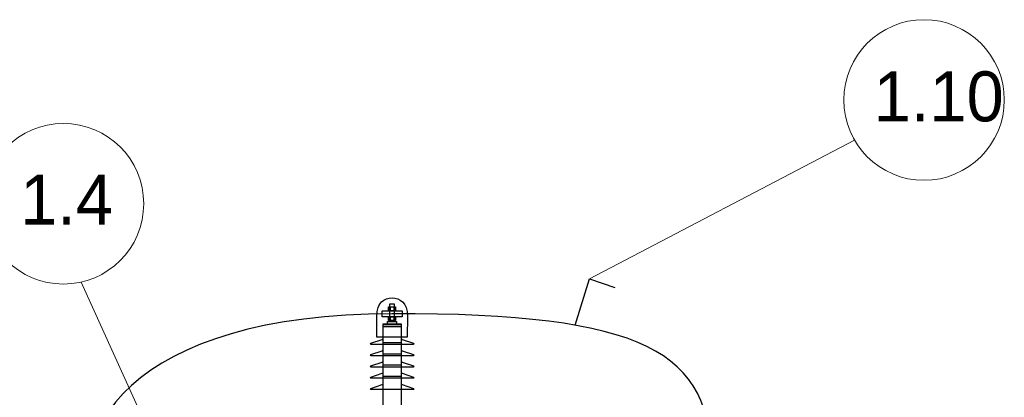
# Model space of a CAD drawing. Header units: centimetres. Extents: x -7 to 187, y -110 to 8.
# Tile 23 of 40: x -4.68 to -0.73, y 6.41 to 7.92. Entities that reach past the tile are written whole.
import ezdxf

# ---------------------------------------------------------------- set-up
doc = ezdxf.new("R2010")
doc.units = ezdxf.units.CM
doc.header["$MEASUREMENT"] = 0
doc.layers.add('Warstwa 1', color=7, linetype='Continuous')

msp = doc.modelspace()

# ---------------------------------------------------------------- linework, layer by layer
for p, q in [((-2.452, 6.6999), (-2.3946, 6.8845)), ((-2.3946, 6.8845), (-2.2924, 6.8508))]:
    msp.add_line(p, q)
at = {"layer": 'Warstwa 1', "lineweight": 18}
for points, knots in [([(-1.0547, 7.9223), (-0.8772, 7.9223), (-0.7333, 7.7783), (-0.7333, 7.6009), (-0.7333, 7.6009), (-0.7333, 7.4234), (-0.8772, 7.2795), (-1.0547, 7.2795), (-1.0547, 7.2795), (-1.2322, 7.2795), (-1.3761, 7.4234), (-1.3761, 7.6009), (-1.3761, 7.6009), (-1.3761, 7.7783), (-1.2322, 7.9223), (-1.0547, 7.9223)], [0, 0, 0, 0, 0.2, 0.2, 0.2, 0.2, 0.4, 0.4, 0.4, 0.4, 0.6, 0.6, 0.6, 0.6, 1, 1, 1, 1]), ([(-4.5, 7.5071), (-4.3225, 7.5071), (-4.1786, 7.3632), (-4.1786, 7.1857), (-4.1786, 7.1857), (-4.1786, 7.0082), (-4.3225, 6.8643), (-4.5, 6.8643), (-4.5, 6.8643), (-4.6775, 6.8643), (-4.8214, 7.0082), (-4.8214, 7.1857), (-4.8214, 7.1857), (-4.8214, 7.3632), (-4.6775, 7.5071), (-4.5, 7.5071)], [0, 0, 0, 0, 0.2, 0.2, 0.2, 0.2, 0.4, 0.4, 0.4, 0.4, 0.6, 0.6, 0.6, 0.6, 1, 1, 1, 1]), ([(-3.2453, 6.652), (-3.2453, 6.652), (-3.1236, 6.652), (-3.1236, 6.652), (-3.1236, 6.652), (-3.1236, 6.652), (-3.1231, 6.7358), (-3.1231, 6.7358), (-3.1231, 6.7358), (-3.123, 6.7911), (-3.1539, 6.8086), (-3.1843, 6.8087), (-3.1843, 6.8087), (-3.2163, 6.8089), (-3.2449, 6.7911), (-3.2449, 6.7346), (-3.2449, 6.7346), (-3.2449, 6.7346), (-3.2453, 6.652), (-3.2453, 6.652)], [0, 0, 0, 0, 0.166667, 0.166667, 0.166667, 0.166667, 0.333333, 0.333333, 0.333333, 0.333333, 0.5, 0.5, 0.5, 0.5, 0.666667, 0.666667, 0.666667, 0.666667, 1, 1, 1, 1]), ([(-3.1929, 6.7145), (-3.1929, 6.7145), (-3.1758, 6.7145), (-3.1758, 6.7145), (-3.1758, 6.7145), (-3.1758, 6.7145), (-3.1758, 6.7857), (-3.1758, 6.7857), (-3.1758, 6.7857), (-3.1758, 6.7857), (-3.1929, 6.7857), (-3.1929, 6.7857), (-3.1929, 6.7857), (-3.1929, 6.7857), (-3.1929, 6.7145), (-3.1929, 6.7145)], [0, 0, 0, 0, 0.2, 0.2, 0.2, 0.2, 0.4, 0.4, 0.4, 0.4, 0.6, 0.6, 0.6, 0.6, 1, 1, 1, 1]), ([(-3.2241, 6.7336), (-3.2241, 6.7336), (-3.1446, 6.7336), (-3.1446, 6.7336), (-3.1446, 6.7336), (-3.1446, 6.7336), (-3.1446, 6.7577), (-3.1446, 6.7577), (-3.1446, 6.7577), (-3.1446, 6.7577), (-3.2241, 6.7577), (-3.2241, 6.7577), (-3.2241, 6.7577), (-3.2241, 6.7577), (-3.2241, 6.7336), (-3.2241, 6.7336)], [0, 0, 0, 0, 0.2, 0.2, 0.2, 0.2, 0.4, 0.4, 0.4, 0.4, 0.6, 0.6, 0.6, 0.6, 1, 1, 1, 1]), ([(-3.1987, 6.7576), (-3.1987, 6.7576), (-3.1701, 6.7576), (-3.1701, 6.7576), (-3.1701, 6.7576), (-3.1701, 6.7576), (-3.1701, 6.7728), (-3.1701, 6.7728), (-3.1701, 6.7728), (-3.1701, 6.7728), (-3.1987, 6.7728), (-3.1987, 6.7728), (-3.1987, 6.7728), (-3.1987, 6.7728), (-3.1987, 6.7576), (-3.1987, 6.7576)], [0, 0, 0, 0, 0.2, 0.2, 0.2, 0.2, 0.4, 0.4, 0.4, 0.4, 0.6, 0.6, 0.6, 0.6, 1, 1, 1, 1]), ([(-3.2201, 6.3577), (-3.2201, 6.3577), (-3.1482, 6.3577), (-3.1482, 6.3577), (-3.1482, 6.3577), (-3.1482, 6.3577), (-3.1482, 6.7047), (-3.1482, 6.7047), (-3.1482, 6.7047), (-3.1482, 6.7047), (-3.2201, 6.7047), (-3.2201, 6.7047), (-3.2201, 6.7047), (-3.2201, 6.7047), (-3.2201, 6.3577), (-3.2201, 6.3577)], [0, 0, 0, 0, 0.2, 0.2, 0.2, 0.2, 0.4, 0.4, 0.4, 0.4, 0.6, 0.6, 0.6, 0.6, 1, 1, 1, 1]), ([(-3.2201, 6.6939), (-3.2201, 6.6939), (-3.1481, 6.6939), (-3.1481, 6.6939), (-3.1481, 6.6939), (-3.1481, 6.6939), (-3.1481, 6.7042), (-3.1481, 6.7042), (-3.1481, 6.7042), (-3.1481, 6.7042), (-3.2201, 6.7042), (-3.2201, 6.7042), (-3.2201, 6.7042), (-3.2201, 6.7042), (-3.2201, 6.6939), (-3.2201, 6.6939)], [0, 0, 0, 0, 0.2, 0.2, 0.2, 0.2, 0.4, 0.4, 0.4, 0.4, 0.6, 0.6, 0.6, 0.6, 1, 1, 1, 1]), ([(-3.2023, 6.7042), (-3.2023, 6.7042), (-3.1663, 6.7042), (-3.1663, 6.7042), (-3.1663, 6.7042), (-3.1663, 6.7042), (-3.1663, 6.7145), (-3.1663, 6.7145), (-3.1663, 6.7145), (-3.1663, 6.7145), (-3.2023, 6.7145), (-3.2023, 6.7145), (-3.2023, 6.7145), (-3.2023, 6.7145), (-3.2023, 6.7042), (-3.2023, 6.7042)], [0, 0, 0, 0, 0.2, 0.2, 0.2, 0.2, 0.4, 0.4, 0.4, 0.4, 0.6, 0.6, 0.6, 0.6, 1, 1, 1, 1]), ([(-3.1987, 6.7185), (-3.1987, 6.7185), (-3.1701, 6.7185), (-3.1701, 6.7185), (-3.1701, 6.7185), (-3.1701, 6.7185), (-3.1701, 6.7336), (-3.1701, 6.7336), (-3.1701, 6.7336), (-3.1701, 6.7336), (-3.1987, 6.7336), (-3.1987, 6.7336), (-3.1987, 6.7336), (-3.1987, 6.7336), (-3.1987, 6.7185), (-3.1987, 6.7185)], [0, 0, 0, 0, 0.2, 0.2, 0.2, 0.2, 0.4, 0.4, 0.4, 0.4, 0.6, 0.6, 0.6, 0.6, 1, 1, 1, 1]), ([(-3.1482, 6.6945), (-3.1482, 6.6945), (-3.2201, 6.6945), (-3.2201, 6.6945), (-3.2201, 6.6945), (-3.2201, 6.6874), (-3.2201, 6.6543), (-3.2201, 6.6472), (-3.2201, 6.6472), (-3.2203, 6.6453), (-3.2215, 6.6438), (-3.2239, 6.6426), (-3.2239, 6.6426), (-3.2239, 6.6426), (-3.2694, 6.6271), (-3.2694, 6.6271), (-3.2694, 6.6271), (-3.2719, 6.626), (-3.2717, 6.6229), (-3.2694, 6.6224), (-3.2694, 6.6224), (-3.2522, 6.6224), (-3.2356, 6.6224), (-3.2184, 6.6224), (-3.2184, 6.6224), (-3.2184, 6.6224), (-3.1499, 6.6224), (-3.1499, 6.6224), (-3.1499, 6.6224), (-3.1327, 6.6224), (-3.116, 6.6224), (-3.0989, 6.6224), (-3.0989, 6.6224), (-3.0966, 6.6229), (-3.0965, 6.626), (-3.0989, 6.6271), (-3.0989, 6.6271), (-3.0989, 6.6271), (-3.1444, 6.6426), (-3.1444, 6.6426), (-3.1444, 6.6426), (-3.1468, 6.6438), (-3.148, 6.6453), (-3.1482, 6.6472), (-3.1482, 6.6472), (-3.1482, 6.6543), (-3.1482, 6.6874), (-3.1482, 6.6945)], [0, 0, 0, 0, 0.076923, 0.076923, 0.076923, 0.076923, 0.153846, 0.153846, 0.153846, 0.153846, 0.230769, 0.230769, 0.230769, 0.230769, 0.307692, 0.307692, 0.307692, 0.307692, 0.384615, 0.384615, 0.384615, 0.384615, 0.461538, 0.461538, 0.461538, 0.461538, 0.538462, 0.538462, 0.538462, 0.538462, 0.615385, 0.615385, 0.615385, 0.615385, 0.692308, 0.692308, 0.692308, 0.692308, 0.769231, 0.769231, 0.769231, 0.769231, 0.846154, 0.846154, 0.846154, 0.846154, 1, 1, 1, 1]), ([(-3.1482, 6.6305), (-3.1482, 6.6305), (-3.2201, 6.6305), (-3.2201, 6.6305), (-3.2201, 6.6305), (-3.2201, 6.6235), (-3.2201, 6.609), (-3.2201, 6.602), (-3.2201, 6.602), (-3.2203, 6.5999), (-3.2215, 6.5985), (-3.2239, 6.5973), (-3.2239, 6.5973), (-3.2239, 6.5973), (-3.2694, 6.5818), (-3.2694, 6.5818), (-3.2694, 6.5818), (-3.2719, 6.5807), (-3.2717, 6.5776), (-3.2694, 6.5771), (-3.2694, 6.5771), (-3.2522, 6.5771), (-3.2356, 6.5771), (-3.2184, 6.5771), (-3.2184, 6.5771), (-3.2184, 6.5771), (-3.1499, 6.5771), (-3.1499, 6.5771), (-3.1499, 6.5771), (-3.1327, 6.5771), (-3.116, 6.5771), (-3.0989, 6.5771), (-3.0989, 6.5771), (-3.0966, 6.5776), (-3.0965, 6.5807), (-3.0989, 6.5818), (-3.0989, 6.5818), (-3.0989, 6.5818), (-3.1444, 6.5973), (-3.1444, 6.5973), (-3.1444, 6.5973), (-3.1468, 6.5985), (-3.148, 6.5999), (-3.1482, 6.602), (-3.1482, 6.602), (-3.1482, 6.609), (-3.1482, 6.6235), (-3.1482, 6.6305)], [0, 0, 0, 0, 0.076923, 0.076923, 0.076923, 0.076923, 0.153846, 0.153846, 0.153846, 0.153846, 0.230769, 0.230769, 0.230769, 0.230769, 0.307692, 0.307692, 0.307692, 0.307692, 0.384615, 0.384615, 0.384615, 0.384615, 0.461538, 0.461538, 0.461538, 0.461538, 0.538462, 0.538462, 0.538462, 0.538462, 0.615385, 0.615385, 0.615385, 0.615385, 0.692308, 0.692308, 0.692308, 0.692308, 0.769231, 0.769231, 0.769231, 0.769231, 0.846154, 0.846154, 0.846154, 0.846154, 1, 1, 1, 1]), ([(-3.1482, 6.5854), (-3.1482, 6.5854), (-3.2201, 6.5854), (-3.2201, 6.5854), (-3.2201, 6.5854), (-3.2201, 6.5784), (-3.2201, 6.5639), (-3.2201, 6.5568), (-3.2201, 6.5568), (-3.2203, 6.5548), (-3.2215, 6.5534), (-3.2239, 6.5522), (-3.2239, 6.5522), (-3.2239, 6.5522), (-3.2694, 6.5367), (-3.2694, 6.5367), (-3.2694, 6.5367), (-3.2719, 6.5356), (-3.2717, 6.5325), (-3.2694, 6.5321), (-3.2694, 6.5321), (-3.2522, 6.5321), (-3.2356, 6.5321), (-3.2184, 6.5321), (-3.2184, 6.5321), (-3.2184, 6.5321), (-3.1499, 6.5321), (-3.1499, 6.5321), (-3.1499, 6.5321), (-3.1327, 6.5321), (-3.116, 6.5321), (-3.0989, 6.5321), (-3.0989, 6.5321), (-3.0966, 6.5325), (-3.0965, 6.5356), (-3.0989, 6.5367), (-3.0989, 6.5367), (-3.0989, 6.5367), (-3.1444, 6.5522), (-3.1444, 6.5522), (-3.1444, 6.5522), (-3.1468, 6.5534), (-3.148, 6.5548), (-3.1482, 6.5568), (-3.1482, 6.5568), (-3.1482, 6.5639), (-3.1482, 6.5784), (-3.1482, 6.5854)], [0, 0, 0, 0, 0.076923, 0.076923, 0.076923, 0.076923, 0.153846, 0.153846, 0.153846, 0.153846, 0.230769, 0.230769, 0.230769, 0.230769, 0.307692, 0.307692, 0.307692, 0.307692, 0.384615, 0.384615, 0.384615, 0.384615, 0.461538, 0.461538, 0.461538, 0.461538, 0.538462, 0.538462, 0.538462, 0.538462, 0.615385, 0.615385, 0.615385, 0.615385, 0.692308, 0.692308, 0.692308, 0.692308, 0.769231, 0.769231, 0.769231, 0.769231, 0.846154, 0.846154, 0.846154, 0.846154, 1, 1, 1, 1]), ([(-3.1482, 6.5405), (-3.1482, 6.5405), (-3.2201, 6.5405), (-3.2201, 6.5405), (-3.2201, 6.5405), (-3.2201, 6.5335), (-3.2201, 6.519), (-3.2201, 6.5119), (-3.2201, 6.5119), (-3.2203, 6.5099), (-3.2215, 6.5086), (-3.2239, 6.5073), (-3.2239, 6.5073), (-3.2239, 6.5073), (-3.2694, 6.4918), (-3.2694, 6.4918), (-3.2694, 6.4918), (-3.2719, 6.4907), (-3.2717, 6.4876), (-3.2694, 6.4872), (-3.2694, 6.4872), (-3.2522, 6.4872), (-3.2356, 6.4872), (-3.2184, 6.4872), (-3.2184, 6.4872), (-3.2184, 6.4872), (-3.1499, 6.4872), (-3.1499, 6.4872), (-3.1499, 6.4872), (-3.1327, 6.4872), (-3.116, 6.4872), (-3.0989, 6.4872), (-3.0989, 6.4872), (-3.0966, 6.4876), (-3.0965, 6.4907), (-3.0989, 6.4918), (-3.0989, 6.4918), (-3.0989, 6.4918), (-3.1444, 6.5073), (-3.1444, 6.5073), (-3.1444, 6.5073), (-3.1468, 6.5086), (-3.148, 6.5099), (-3.1482, 6.5119), (-3.1482, 6.5119), (-3.1482, 6.519), (-3.1482, 6.5335), (-3.1482, 6.5405)], [0, 0, 0, 0, 0.076923, 0.076923, 0.076923, 0.076923, 0.153846, 0.153846, 0.153846, 0.153846, 0.230769, 0.230769, 0.230769, 0.230769, 0.307692, 0.307692, 0.307692, 0.307692, 0.384615, 0.384615, 0.384615, 0.384615, 0.461538, 0.461538, 0.461538, 0.461538, 0.538462, 0.538462, 0.538462, 0.538462, 0.615385, 0.615385, 0.615385, 0.615385, 0.692308, 0.692308, 0.692308, 0.692308, 0.769231, 0.769231, 0.769231, 0.769231, 0.846154, 0.846154, 0.846154, 0.846154, 1, 1, 1, 1]), ([(-3.1482, 6.4952), (-3.1482, 6.4952), (-3.2201, 6.4952), (-3.2201, 6.4952), (-3.2201, 6.4952), (-3.2201, 6.4882), (-3.2201, 6.4737), (-3.2201, 6.4666), (-3.2201, 6.4666), (-3.2203, 6.4646), (-3.2215, 6.4633), (-3.2239, 6.462), (-3.2239, 6.462), (-3.2239, 6.462), (-3.2694, 6.4465), (-3.2694, 6.4465), (-3.2694, 6.4465), (-3.2719, 6.4454), (-3.2717, 6.4423), (-3.2694, 6.4418), (-3.2694, 6.4418), (-3.2522, 6.4418), (-3.2356, 6.4418), (-3.2184, 6.4418), (-3.2184, 6.4418), (-3.2184, 6.4418), (-3.1499, 6.4418), (-3.1499, 6.4418), (-3.1499, 6.4418), (-3.1327, 6.4418), (-3.116, 6.4418), (-3.0989, 6.4418), (-3.0989, 6.4418), (-3.0966, 6.4423), (-3.0965, 6.4454), (-3.0989, 6.4465), (-3.0989, 6.4465), (-3.0989, 6.4465), (-3.1444, 6.462), (-3.1444, 6.462), (-3.1444, 6.462), (-3.1468, 6.4633), (-3.148, 6.4646), (-3.1482, 6.4666), (-3.1482, 6.4666), (-3.1482, 6.4737), (-3.1482, 6.4882), (-3.1482, 6.4952)], [0, 0, 0, 0, 0.076923, 0.076923, 0.076923, 0.076923, 0.153846, 0.153846, 0.153846, 0.153846, 0.230769, 0.230769, 0.230769, 0.230769, 0.307692, 0.307692, 0.307692, 0.307692, 0.384615, 0.384615, 0.384615, 0.384615, 0.461538, 0.461538, 0.461538, 0.461538, 0.538462, 0.538462, 0.538462, 0.538462, 0.615385, 0.615385, 0.615385, 0.615385, 0.692308, 0.692308, 0.692308, 0.692308, 0.769231, 0.769231, 0.769231, 0.769231, 0.846154, 0.846154, 0.846154, 0.846154, 1, 1, 1, 1])]:
    msp.add_open_spline(points, degree=3, knots=knots, dxfattribs=at)
for points in [[(-2.3946, 6.8845), (-2.3946, 6.8845), (-1.3331, 7.4401), (-1.3331, 7.4401)], [(-3.9951, 5.9159), (-3.9951, 5.9159), (-4.4294, 6.8721), (-4.4294, 6.8721)], [(-3.191, 6.7726), (-3.191, 6.7726), (-3.191, 6.7574), (-3.191, 6.7574)], [(-3.177, 6.7728), (-3.177, 6.7728), (-3.177, 6.7579), (-3.177, 6.7579)], [(-3.191, 6.7333), (-3.191, 6.7333), (-3.191, 6.7182), (-3.191, 6.7182)], [(-3.177, 6.7336), (-3.177, 6.7336), (-3.177, 6.7187), (-3.177, 6.7187)]]:
    msp.add_open_spline(points, degree=3, dxfattribs=at)
at = {"layer": 'Warstwa 1'}
for points, knots in [([(-3.2453, 6.652), (-3.2453, 6.652), (-3.1236, 6.652), (-3.1236, 6.652), (-3.1236, 6.652), (-3.1236, 6.652), (-3.1231, 6.7358), (-3.1231, 6.7358), (-3.1231, 6.7358), (-3.123, 6.7911), (-3.1539, 6.8086), (-3.1843, 6.8087), (-3.1843, 6.8087), (-3.2163, 6.8089), (-3.2449, 6.7911), (-3.2449, 6.7346), (-3.2449, 6.7346), (-3.2449, 6.7346), (-3.2453, 6.652), (-3.2453, 6.652)], [0, 0, 0, 0, 0.166667, 0.166667, 0.166667, 0.166667, 0.333333, 0.333333, 0.333333, 0.333333, 0.5, 0.5, 0.5, 0.5, 0.666667, 0.666667, 0.666667, 0.666667, 1, 1, 1, 1]), ([(-3.1929, 6.7145), (-3.1929, 6.7145), (-3.1758, 6.7145), (-3.1758, 6.7145), (-3.1758, 6.7145), (-3.1758, 6.7145), (-3.1758, 6.7857), (-3.1758, 6.7857), (-3.1758, 6.7857), (-3.1758, 6.7857), (-3.1929, 6.7857), (-3.1929, 6.7857), (-3.1929, 6.7857), (-3.1929, 6.7857), (-3.1929, 6.7145), (-3.1929, 6.7145)], [0, 0, 0, 0, 0.2, 0.2, 0.2, 0.2, 0.4, 0.4, 0.4, 0.4, 0.6, 0.6, 0.6, 0.6, 1, 1, 1, 1]), ([(-3.2241, 6.7336), (-3.2241, 6.7336), (-3.1446, 6.7336), (-3.1446, 6.7336), (-3.1446, 6.7336), (-3.1446, 6.7336), (-3.1446, 6.7577), (-3.1446, 6.7577), (-3.1446, 6.7577), (-3.1446, 6.7577), (-3.2241, 6.7577), (-3.2241, 6.7577), (-3.2241, 6.7577), (-3.2241, 6.7577), (-3.2241, 6.7336), (-3.2241, 6.7336)], [0, 0, 0, 0, 0.2, 0.2, 0.2, 0.2, 0.4, 0.4, 0.4, 0.4, 0.6, 0.6, 0.6, 0.6, 1, 1, 1, 1]), ([(-3.1987, 6.7576), (-3.1987, 6.7576), (-3.1701, 6.7576), (-3.1701, 6.7576), (-3.1701, 6.7576), (-3.1701, 6.7576), (-3.1701, 6.7728), (-3.1701, 6.7728), (-3.1701, 6.7728), (-3.1701, 6.7728), (-3.1987, 6.7728), (-3.1987, 6.7728), (-3.1987, 6.7728), (-3.1987, 6.7728), (-3.1987, 6.7576), (-3.1987, 6.7576)], [0, 0, 0, 0, 0.2, 0.2, 0.2, 0.2, 0.4, 0.4, 0.4, 0.4, 0.6, 0.6, 0.6, 0.6, 1, 1, 1, 1]), ([(-3.2201, 6.3577), (-3.2201, 6.3577), (-3.1482, 6.3577), (-3.1482, 6.3577), (-3.1482, 6.3577), (-3.1482, 6.3577), (-3.1482, 6.7047), (-3.1482, 6.7047), (-3.1482, 6.7047), (-3.1482, 6.7047), (-3.2201, 6.7047), (-3.2201, 6.7047), (-3.2201, 6.7047), (-3.2201, 6.7047), (-3.2201, 6.3577), (-3.2201, 6.3577)], [0, 0, 0, 0, 0.2, 0.2, 0.2, 0.2, 0.4, 0.4, 0.4, 0.4, 0.6, 0.6, 0.6, 0.6, 1, 1, 1, 1]), ([(-3.2201, 6.6939), (-3.2201, 6.6939), (-3.1481, 6.6939), (-3.1481, 6.6939), (-3.1481, 6.6939), (-3.1481, 6.6939), (-3.1481, 6.7042), (-3.1481, 6.7042), (-3.1481, 6.7042), (-3.1481, 6.7042), (-3.2201, 6.7042), (-3.2201, 6.7042), (-3.2201, 6.7042), (-3.2201, 6.7042), (-3.2201, 6.6939), (-3.2201, 6.6939)], [0, 0, 0, 0, 0.2, 0.2, 0.2, 0.2, 0.4, 0.4, 0.4, 0.4, 0.6, 0.6, 0.6, 0.6, 1, 1, 1, 1]), ([(-3.2023, 6.7042), (-3.2023, 6.7042), (-3.1663, 6.7042), (-3.1663, 6.7042), (-3.1663, 6.7042), (-3.1663, 6.7042), (-3.1663, 6.7145), (-3.1663, 6.7145), (-3.1663, 6.7145), (-3.1663, 6.7145), (-3.2023, 6.7145), (-3.2023, 6.7145), (-3.2023, 6.7145), (-3.2023, 6.7145), (-3.2023, 6.7042), (-3.2023, 6.7042)], [0, 0, 0, 0, 0.2, 0.2, 0.2, 0.2, 0.4, 0.4, 0.4, 0.4, 0.6, 0.6, 0.6, 0.6, 1, 1, 1, 1]), ([(-3.1987, 6.7185), (-3.1987, 6.7185), (-3.1701, 6.7185), (-3.1701, 6.7185), (-3.1701, 6.7185), (-3.1701, 6.7185), (-3.1701, 6.7336), (-3.1701, 6.7336), (-3.1701, 6.7336), (-3.1701, 6.7336), (-3.1987, 6.7336), (-3.1987, 6.7336), (-3.1987, 6.7336), (-3.1987, 6.7336), (-3.1987, 6.7185), (-3.1987, 6.7185)], [0, 0, 0, 0, 0.2, 0.2, 0.2, 0.2, 0.4, 0.4, 0.4, 0.4, 0.6, 0.6, 0.6, 0.6, 1, 1, 1, 1]), ([(-3.1482, 6.6945), (-3.1482, 6.6945), (-3.2201, 6.6945), (-3.2201, 6.6945), (-3.2201, 6.6945), (-3.2201, 6.6874), (-3.2201, 6.6543), (-3.2201, 6.6472), (-3.2201, 6.6472), (-3.2203, 6.6453), (-3.2215, 6.6438), (-3.2239, 6.6426), (-3.2239, 6.6426), (-3.2239, 6.6426), (-3.2694, 6.6271), (-3.2694, 6.6271), (-3.2694, 6.6271), (-3.2719, 6.626), (-3.2717, 6.6229), (-3.2694, 6.6224), (-3.2694, 6.6224), (-3.2522, 6.6224), (-3.2356, 6.6224), (-3.2184, 6.6224), (-3.2184, 6.6224), (-3.2184, 6.6224), (-3.1499, 6.6224), (-3.1499, 6.6224), (-3.1499, 6.6224), (-3.1327, 6.6224), (-3.116, 6.6224), (-3.0989, 6.6224), (-3.0989, 6.6224), (-3.0966, 6.6229), (-3.0965, 6.626), (-3.0989, 6.6271), (-3.0989, 6.6271), (-3.0989, 6.6271), (-3.1444, 6.6426), (-3.1444, 6.6426), (-3.1444, 6.6426), (-3.1468, 6.6438), (-3.148, 6.6453), (-3.1482, 6.6472), (-3.1482, 6.6472), (-3.1482, 6.6543), (-3.1482, 6.6874), (-3.1482, 6.6945)], [0, 0, 0, 0, 0.076923, 0.076923, 0.076923, 0.076923, 0.153846, 0.153846, 0.153846, 0.153846, 0.230769, 0.230769, 0.230769, 0.230769, 0.307692, 0.307692, 0.307692, 0.307692, 0.384615, 0.384615, 0.384615, 0.384615, 0.461538, 0.461538, 0.461538, 0.461538, 0.538462, 0.538462, 0.538462, 0.538462, 0.615385, 0.615385, 0.615385, 0.615385, 0.692308, 0.692308, 0.692308, 0.692308, 0.769231, 0.769231, 0.769231, 0.769231, 0.846154, 0.846154, 0.846154, 0.846154, 1, 1, 1, 1]), ([(-3.1482, 6.6305), (-3.1482, 6.6305), (-3.2201, 6.6305), (-3.2201, 6.6305), (-3.2201, 6.6305), (-3.2201, 6.6235), (-3.2201, 6.609), (-3.2201, 6.602), (-3.2201, 6.602), (-3.2203, 6.5999), (-3.2215, 6.5985), (-3.2239, 6.5973), (-3.2239, 6.5973), (-3.2239, 6.5973), (-3.2694, 6.5818), (-3.2694, 6.5818), (-3.2694, 6.5818), (-3.2719, 6.5807), (-3.2717, 6.5776), (-3.2694, 6.5771), (-3.2694, 6.5771), (-3.2522, 6.5771), (-3.2356, 6.5771), (-3.2184, 6.5771), (-3.2184, 6.5771), (-3.2184, 6.5771), (-3.1499, 6.5771), (-3.1499, 6.5771), (-3.1499, 6.5771), (-3.1327, 6.5771), (-3.116, 6.5771), (-3.0989, 6.5771), (-3.0989, 6.5771), (-3.0966, 6.5776), (-3.0965, 6.5807), (-3.0989, 6.5818), (-3.0989, 6.5818), (-3.0989, 6.5818), (-3.1444, 6.5973), (-3.1444, 6.5973), (-3.1444, 6.5973), (-3.1468, 6.5985), (-3.148, 6.5999), (-3.1482, 6.602), (-3.1482, 6.602), (-3.1482, 6.609), (-3.1482, 6.6235), (-3.1482, 6.6305)], [0, 0, 0, 0, 0.076923, 0.076923, 0.076923, 0.076923, 0.153846, 0.153846, 0.153846, 0.153846, 0.230769, 0.230769, 0.230769, 0.230769, 0.307692, 0.307692, 0.307692, 0.307692, 0.384615, 0.384615, 0.384615, 0.384615, 0.461538, 0.461538, 0.461538, 0.461538, 0.538462, 0.538462, 0.538462, 0.538462, 0.615385, 0.615385, 0.615385, 0.615385, 0.692308, 0.692308, 0.692308, 0.692308, 0.769231, 0.769231, 0.769231, 0.769231, 0.846154, 0.846154, 0.846154, 0.846154, 1, 1, 1, 1]), ([(-3.1482, 6.5854), (-3.1482, 6.5854), (-3.2201, 6.5854), (-3.2201, 6.5854), (-3.2201, 6.5854), (-3.2201, 6.5784), (-3.2201, 6.5639), (-3.2201, 6.5568), (-3.2201, 6.5568), (-3.2203, 6.5548), (-3.2215, 6.5534), (-3.2239, 6.5522), (-3.2239, 6.5522), (-3.2239, 6.5522), (-3.2694, 6.5367), (-3.2694, 6.5367), (-3.2694, 6.5367), (-3.2719, 6.5356), (-3.2717, 6.5325), (-3.2694, 6.5321), (-3.2694, 6.5321), (-3.2522, 6.5321), (-3.2356, 6.5321), (-3.2184, 6.5321), (-3.2184, 6.5321), (-3.2184, 6.5321), (-3.1499, 6.5321), (-3.1499, 6.5321), (-3.1499, 6.5321), (-3.1327, 6.5321), (-3.116, 6.5321), (-3.0989, 6.5321), (-3.0989, 6.5321), (-3.0966, 6.5325), (-3.0965, 6.5356), (-3.0989, 6.5367), (-3.0989, 6.5367), (-3.0989, 6.5367), (-3.1444, 6.5522), (-3.1444, 6.5522), (-3.1444, 6.5522), (-3.1468, 6.5534), (-3.148, 6.5548), (-3.1482, 6.5568), (-3.1482, 6.5568), (-3.1482, 6.5639), (-3.1482, 6.5784), (-3.1482, 6.5854)], [0, 0, 0, 0, 0.076923, 0.076923, 0.076923, 0.076923, 0.153846, 0.153846, 0.153846, 0.153846, 0.230769, 0.230769, 0.230769, 0.230769, 0.307692, 0.307692, 0.307692, 0.307692, 0.384615, 0.384615, 0.384615, 0.384615, 0.461538, 0.461538, 0.461538, 0.461538, 0.538462, 0.538462, 0.538462, 0.538462, 0.615385, 0.615385, 0.615385, 0.615385, 0.692308, 0.692308, 0.692308, 0.692308, 0.769231, 0.769231, 0.769231, 0.769231, 0.846154, 0.846154, 0.846154, 0.846154, 1, 1, 1, 1]), ([(-3.1482, 6.5405), (-3.1482, 6.5405), (-3.2201, 6.5405), (-3.2201, 6.5405), (-3.2201, 6.5405), (-3.2201, 6.5335), (-3.2201, 6.519), (-3.2201, 6.5119), (-3.2201, 6.5119), (-3.2203, 6.5099), (-3.2215, 6.5086), (-3.2239, 6.5073), (-3.2239, 6.5073), (-3.2239, 6.5073), (-3.2694, 6.4918), (-3.2694, 6.4918), (-3.2694, 6.4918), (-3.2719, 6.4907), (-3.2717, 6.4876), (-3.2694, 6.4872), (-3.2694, 6.4872), (-3.2522, 6.4872), (-3.2356, 6.4872), (-3.2184, 6.4872), (-3.2184, 6.4872), (-3.2184, 6.4872), (-3.1499, 6.4872), (-3.1499, 6.4872), (-3.1499, 6.4872), (-3.1327, 6.4872), (-3.116, 6.4872), (-3.0989, 6.4872), (-3.0989, 6.4872), (-3.0966, 6.4876), (-3.0965, 6.4907), (-3.0989, 6.4918), (-3.0989, 6.4918), (-3.0989, 6.4918), (-3.1444, 6.5073), (-3.1444, 6.5073), (-3.1444, 6.5073), (-3.1468, 6.5086), (-3.148, 6.5099), (-3.1482, 6.5119), (-3.1482, 6.5119), (-3.1482, 6.519), (-3.1482, 6.5335), (-3.1482, 6.5405)], [0, 0, 0, 0, 0.076923, 0.076923, 0.076923, 0.076923, 0.153846, 0.153846, 0.153846, 0.153846, 0.230769, 0.230769, 0.230769, 0.230769, 0.307692, 0.307692, 0.307692, 0.307692, 0.384615, 0.384615, 0.384615, 0.384615, 0.461538, 0.461538, 0.461538, 0.461538, 0.538462, 0.538462, 0.538462, 0.538462, 0.615385, 0.615385, 0.615385, 0.615385, 0.692308, 0.692308, 0.692308, 0.692308, 0.769231, 0.769231, 0.769231, 0.769231, 0.846154, 0.846154, 0.846154, 0.846154, 1, 1, 1, 1]), ([(-3.1482, 6.4952), (-3.1482, 6.4952), (-3.2201, 6.4952), (-3.2201, 6.4952), (-3.2201, 6.4952), (-3.2201, 6.4882), (-3.2201, 6.4737), (-3.2201, 6.4666), (-3.2201, 6.4666), (-3.2203, 6.4646), (-3.2215, 6.4633), (-3.2239, 6.462), (-3.2239, 6.462), (-3.2239, 6.462), (-3.2694, 6.4465), (-3.2694, 6.4465), (-3.2694, 6.4465), (-3.2719, 6.4454), (-3.2717, 6.4423), (-3.2694, 6.4418), (-3.2694, 6.4418), (-3.2522, 6.4418), (-3.2356, 6.4418), (-3.2184, 6.4418), (-3.2184, 6.4418), (-3.2184, 6.4418), (-3.1499, 6.4418), (-3.1499, 6.4418), (-3.1499, 6.4418), (-3.1327, 6.4418), (-3.116, 6.4418), (-3.0989, 6.4418), (-3.0989, 6.4418), (-3.0966, 6.4423), (-3.0965, 6.4454), (-3.0989, 6.4465), (-3.0989, 6.4465), (-3.0989, 6.4465), (-3.1444, 6.462), (-3.1444, 6.462), (-3.1444, 6.462), (-3.1468, 6.4633), (-3.148, 6.4646), (-3.1482, 6.4666), (-3.1482, 6.4666), (-3.1482, 6.4737), (-3.1482, 6.4882), (-3.1482, 6.4952)], [0, 0, 0, 0, 0.076923, 0.076923, 0.076923, 0.076923, 0.153846, 0.153846, 0.153846, 0.153846, 0.230769, 0.230769, 0.230769, 0.230769, 0.307692, 0.307692, 0.307692, 0.307692, 0.384615, 0.384615, 0.384615, 0.384615, 0.461538, 0.461538, 0.461538, 0.461538, 0.538462, 0.538462, 0.538462, 0.538462, 0.615385, 0.615385, 0.615385, 0.615385, 0.692308, 0.692308, 0.692308, 0.692308, 0.769231, 0.769231, 0.769231, 0.769231, 0.846154, 0.846154, 0.846154, 0.846154, 1, 1, 1, 1])]:
    msp.add_open_spline(points, degree=3, knots=knots, dxfattribs=at)
at = {"layer": 'Warstwa 1', "lineweight": 30}
msp.add_open_spline([(-1.9048, 6.1423), (-1.9044, 6.5957), (-2.1723, 6.7468), (-3.1843, 6.7456), (-3.1843, 6.7456), (-4.2122, 6.7445), (-4.5532, 6.2781), (-4.3444, 5.8528)], degree=3, knots=[0, 0, 0, 0, 0.333333, 0.333333, 0.333333, 0.333333, 1, 1, 1, 1], dxfattribs=at)

# ---------------------------------------------------------------- texts
at = {"char_height": 0.2, "width": 0.18362, "attachment_point": 1}
for s, insert in [('1.10', (-1.2562, 7.7153)), ('1.4', (-4.6731, 7.3026))]:
    msp.add_mtext(s, dxfattribs=dict(at, insert=insert))

doc.saveas('drawing.dxf')
